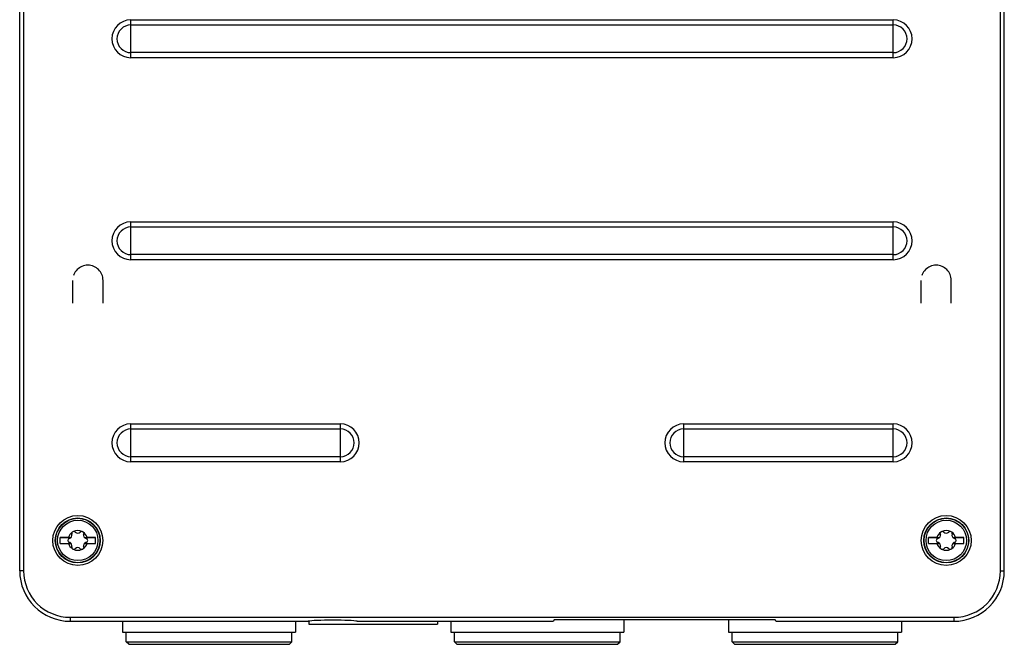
# Model space of a CAD drawing. Header units: millimetres. Extents: x 0 to 1400, y 0 to 1300.
# Tile 15 of 78: x 424 to 619, y 357 to 480. Entities that reach past the tile are written whole.
import ezdxf

# ---------------------------------------------------------------- set-up
doc = ezdxf.new("R2010")
doc.units = ezdxf.units.MM
doc.header["$LTSCALE"] = 84.740741
doc.linetypes.add('DOT', pattern=[0.2, 0.1, -0.1])
doc.linetypes.add('HIDDEN', pattern=[0.2, 0.1, -0.1])
doc.layers.add('00_COMPONENTS', color=7, linetype='CONTINUOUS')
doc.layers.add('DEFAULT_2', color=8, linetype='HIDDEN')

msp = doc.modelspace()

# ---------------------------------------------------------------- linework, layer by layer
at = {"layer": '00_COMPONENTS', "color": 7, "linetype": 'CONTINUOUS'}
for p, q in [((423.9, 371.36), (423.9, 869.88)), ((618.9, 371.36), (618.9, 869.86)), ((424.68, 715.42), (424.68, 371.36)), ((618.11, 371.36), (618.11, 715.42)), ((431.9, 376.78), (431.9, 377.94)), ((431.9, 377.93), (434.06, 377.93)), ((431.9, 376.79), (434.06, 376.79)), ((433.54, 377.96), (434.09, 377.96)), ((433.54, 376.76), (434.09, 376.76)), ((436.7, 377.96), (437.25, 377.96)), ((436.7, 376.76), (437.25, 376.76)), ((436.73, 377.93), (438.9, 377.93)), ((436.73, 376.79), (438.9, 376.79)), ((438.9, 376.78), (438.9, 377.94)), ((603.9, 376.78), (603.9, 377.94)), ((603.9, 377.93), (606.06, 377.93)), ((603.9, 376.79), (606.06, 376.79)), ((605.54, 377.96), (606.09, 377.96)), ((605.54, 376.76), (606.09, 376.76)), ((608.7, 377.96), (609.25, 377.96)), ((608.7, 376.76), (609.25, 376.76)), ((608.73, 377.93), (610.9, 377.93)), ((608.73, 376.79), (610.9, 376.79)), ((610.9, 376.78), (610.9, 377.94)), ((433.9, 362.15), (608.9, 362.15)), ((433.9, 361.36), (481.05, 361.36)), ((444.28, 361.36), (444.28, 359.17)), ((478.52, 361.36), (478.52, 359.17)), ((481.15, 361.38), (481.15, 360.76)), ((481.15, 360.76), (506.65, 360.76)), ((490.74, 361.36), (529.56, 361.36)), ((506.65, 361.36), (506.65, 360.76)), ((509.28, 361.36), (509.28, 359.17)), ((529.76, 361.63), (529.56, 361.36)), ((573.53, 361.63), (529.76, 361.63)), ((543.52, 361.63), (543.52, 359.17)), ((564.28, 361.63), (564.28, 359.17)), ((573.73, 361.36), (573.53, 361.63)), ((573.73, 361.36), (608.9, 361.36)), ((598.52, 361.36), (598.52, 359.17)), ((444.28, 359.17), (478.52, 359.17)), ((444.98, 357.31), (444.98, 359.17)), ((477.82, 357.31), (477.82, 359.17)), ((509.28, 359.17), (543.52, 359.17)), ((509.98, 357.31), (509.98, 359.17)), ((542.82, 357.31), (542.82, 359.17)), ((564.28, 359.17), (598.52, 359.17)), ((564.98, 357.31), (564.98, 359.17)), ((597.82, 357.31), (597.82, 359.17)), ((445.48, 356.8), (444.98, 357.31)), ((444.98, 357.31), (477.82, 357.31)), ((477.31, 356.8), (477.82, 357.31)), ((510.48, 356.8), (509.98, 357.31)), ((509.98, 357.31), (542.82, 357.31)), ((542.31, 356.8), (542.82, 357.31)), ((564.98, 357.31), (597.82, 357.31)), ((565.48, 356.8), (564.98, 357.31)), ((597.31, 356.8), (597.82, 357.31)), ((445.48, 356.8), (477.31, 356.8)), ((510.48, 356.8), (542.31, 356.8)), ((565.48, 356.8), (597.31, 356.8))]:
    msp.add_line(p, q, dxfattribs=at)
at = {"layer": '00_COMPONENTS', "color": 9, "linetype": 'CONTINUOUS'}
for p, q in [((445.9, 472.95), (445.9, 480.43)), ((445.9, 480.43), (596.9, 480.43)), ((596.9, 472.95), (596.9, 480.43)), ((445.9, 479.44), (596.9, 479.44)), ((596.9, 473.95), (445.9, 473.95)), ((596.9, 472.95), (445.9, 472.95)), ((445.9, 432.95), (445.9, 440.43)), ((445.9, 440.43), (596.9, 440.43)), ((445.9, 439.44), (596.9, 439.44)), ((596.9, 432.95), (596.9, 440.43)), ((596.9, 433.95), (445.9, 433.95)), ((596.9, 432.95), (445.9, 432.95)), ((445.9, 392.95), (445.9, 400.43)), ((445.9, 400.43), (487.4, 400.43)), ((487.4, 392.95), (487.4, 400.43)), ((555.4, 400.43), (596.9, 400.43)), ((555.4, 392.95), (555.4, 400.43)), ((596.9, 392.95), (596.9, 400.43)), ((445.9, 399.44), (487.4, 399.44)), ((555.4, 399.44), (596.9, 399.44)), ((487.4, 393.95), (445.9, 393.95)), ((596.9, 393.95), (555.4, 393.95)), ((487.4, 392.95), (445.9, 392.95)), ((596.9, 392.95), (555.4, 392.95)), ((424.68, 371.36), (423.9, 371.36)), ((618.11, 371.36), (618.9, 371.36)), ((433.9, 362.15), (433.9, 361.36)), ((608.9, 362.15), (608.9, 361.36))]:
    msp.add_line(p, q, dxfattribs=at)
for centre, radius in [((435.4, 377.36), 4.95), ((607.4, 377.36), 4.95), ((435.4, 377.36), 4.45), ((607.4, 377.36), 4.45)]:
    msp.add_circle(centre, radius, dxfattribs=at)
at = {"layer": '00_COMPONENTS', "color": 7, "linetype": 'CONTINUOUS'}
for centre, radius in [((435.4, 377.36), 4.4), ((435.4, 377.36), 4), ((607.4, 377.36), 4.4), ((607.4, 377.36), 4)]:
    msp.add_circle(centre, radius, dxfattribs=at)
at = {"layer": '00_COMPONENTS', "color": 9, "linetype": 'CONTINUOUS'}
for centre, radius, start, end in [((445.9, 476.69), 3.74, 90, 270), ((596.9, 476.69), 3.74, 270, 90), ((445.9, 476.69), 2.74, 90, 270), ((596.9, 476.69), 2.74, 270, 90), ((445.9, 436.69), 3.74, 90, 270), ((445.9, 436.69), 2.74, 90, 270), ((596.9, 436.69), 3.74, 270, 90), ((596.9, 436.69), 2.74, 270, 90), ((445.9, 396.69), 3.74, 90, 270), ((487.4, 396.69), 3.74, 270, 90), ((555.4, 396.69), 3.74, 90, 270), ((596.9, 396.69), 3.74, 270, 90), ((445.9, 396.69), 2.74, 90, 270), ((487.4, 396.69), 2.74, 270, 90), ((555.4, 396.69), 2.74, 90, 270), ((596.9, 396.69), 2.74, 270, 90)]:
    msp.add_arc(centre, radius, start, end, dxfattribs=at)
at = {"layer": '00_COMPONENTS', "color": 7, "linetype": 'CONTINUOUS'}
for centre, radius, start, end in [((435.4, 377.36), 1.95, 123.8547, 162.098), ((433.57, 378.42), 0.688, 283.2664, 16.7336), ((434.61, 378.73), 0.394, 43.2664, 196.7336), ((435.4, 377.36), 1.95, 63.8547, 116.1453), ((435.4, 379.47), 0.688, 223.2664, 316.7336), ((436.18, 378.73), 0.394, 343.2664, 136.7336), ((435.4, 377.36), 1.95, 17.902, 56.1453), ((437.22, 378.42), 0.688, 163.2664, 256.7336), ((607.4, 377.36), 1.95, 123.8547, 162.098), ((605.57, 378.42), 0.688, 283.2664, 16.7336), ((606.61, 378.73), 0.394, 43.2664, 196.7336), ((607.4, 377.36), 1.95, 63.8547, 116.1453), ((607.4, 379.47), 0.688, 223.2664, 316.7336), ((608.18, 378.73), 0.394, 343.2664, 136.7336), ((607.4, 377.36), 1.95, 17.902, 56.1453), ((609.22, 378.42), 0.688, 163.2664, 256.7336), ((434.87, 199.17), 178.8, 90.4251, 90.9515), ((435.01, 567.47), 190.71, 269.0649, 269.5585), ((433.82, 377.36), 0.394, 103.2664, 256.7336), ((435.4, 377.36), 1.95, 197.902, 236.1453), ((433.57, 376.31), 0.688, 343.2664, 76.7336), ((435.4, 377.36), 1.95, 303.8547, 342.098), ((437.22, 376.31), 0.688, 103.2664, 196.7336), ((436.97, 377.36), 0.394, 283.2664, 76.7336), ((435.78, 187.26), 190.71, 89.0649, 89.5585), ((435.93, 555.55), 178.8, 270.4251, 270.9515), ((606.87, 199.17), 178.8, 90.4251, 90.9515), ((607.01, 567.47), 190.71, 269.0649, 269.5585), ((605.82, 377.36), 0.394, 103.2664, 256.7336), ((607.4, 377.36), 1.95, 197.902, 236.1453), ((605.57, 376.31), 0.688, 343.2664, 76.7336), ((607.4, 377.36), 1.95, 303.8547, 342.098), ((609.22, 376.31), 0.688, 103.2664, 196.7336), ((608.97, 377.36), 0.394, 283.2664, 76.7336), ((607.78, 187.26), 190.71, 89.0649, 89.5585), ((607.93, 555.55), 178.8, 270.4251, 270.9515), ((434.61, 376), 0.394, 163.2664, 316.7336), ((435.4, 377.36), 1.95, 243.8547, 296.1453), ((435.4, 375.26), 0.688, 43.2664, 136.7336), ((436.18, 376), 0.394, 223.2664, 16.7336), ((606.61, 376), 0.394, 163.2664, 316.7336), ((607.4, 377.36), 1.95, 243.8547, 296.1453), ((607.4, 375.26), 0.688, 43.2664, 136.7336), ((608.18, 376), 0.394, 223.2664, 16.7336), ((433.9, 371.36), 10, 180, 270), ((433.9, 371.36), 9.22, 180, 270), ((608.9, 371.36), 10, 270, 360), ((608.9, 371.36), 9.22, 270, 360)]:
    msp.add_arc(centre, radius, start, end, dxfattribs=at)
msp.add_ellipse((485.9, 361.3), major_axis=(5, 0), ratio=0.052408, start_param=0.250767, end_param=2.890826, dxfattribs=at)
at = {"layer": 'DEFAULT_2', "color": 8, "linetype": 'DOT'}
for p, q in [((434.4, 424.36), (434.4, 428.86)), ((440.4, 424.36), (440.4, 428.86)), ((602.4, 424.36), (602.4, 428.86)), ((608.4, 424.36), (608.4, 428.86))]:
    msp.add_line(p, q, dxfattribs=at)
for centre in [(437.4, 428.86), (605.4, 428.86)]:
    msp.add_arc(centre, 3, 0, 180, dxfattribs=at)

doc.saveas('drawing.dxf')
